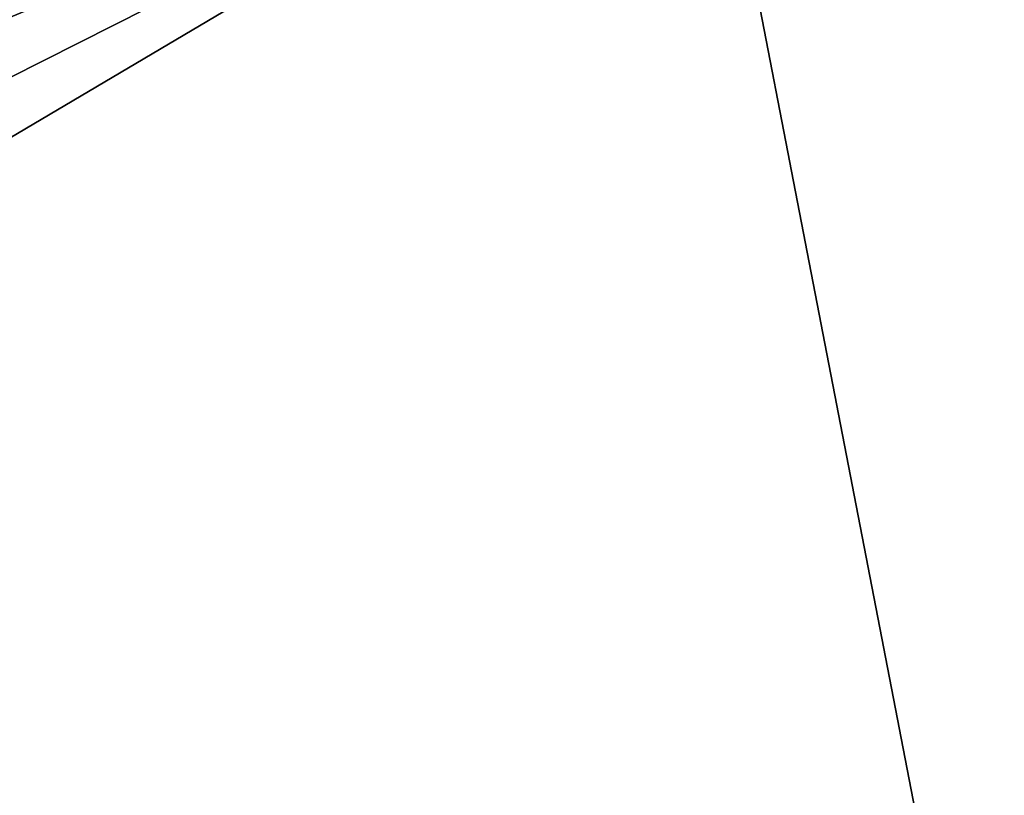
# Model space of a CAD drawing. Header units: metres. Extents: x 0 to 1004, y -708 to 0.
# Tile 64 of 118: x 300 to 452, y -241 to -120. Entities that reach past the tile are written whole.
import ezdxf

# ---------------------------------------------------------------- set-up
doc = ezdxf.new("R2010")
doc.units = ezdxf.units.M

msp = doc.modelspace()

# ---------------------------------------------------------------- linework, layer by layer
at = {"layer": 'top0123459'}
for points in [[(994.049377, -10, 90), (217.024673, -653.266907, 90), (10, -10, 90)], [(787.024658, -653.266907, 90), (217.024673, -653.266907, 90), (994.049377, -10, 90)], [(262.337708, -69.780937, 117.120087), (64.753654, -187.940216, 115.05761), (310.246368, -71.936363, 117.082466)], [(64.753654, -187.940216, 115.05761), (358.174194, -73.613029, 117.0532), (310.246368, -71.936363, 117.082466)], [(64.753654, -187.940216, 115.05761), (62.34153, -218.630936, 114.521904), (358.174194, -73.613029, 117.0532)], [(62.34153, -218.630936, 114.521904), (406.116364, -74.810768, 117.032295), (358.174194, -73.613029, 117.0532)], [(60.485558, -249.360291, 113.985519), (59.186348, -280.118225, 113.448639), (406.116364, -74.810768, 117.032295)], [(406.116364, -74.810768, 117.032295), (59.186348, -280.118225, 113.448639), (489.911316, -508.234344, 109.46685)], [(62.34153, -218.630936, 114.521904), (60.485558, -249.360291, 113.985519), (406.116364, -74.810768, 117.032295)], [(502.024689, -75.769028, 117.015564), (406.116364, -74.810768, 117.032295), (489.911316, -508.234344, 109.46685)]]:
    msp.add_3dface(points, dxfattribs=at)

doc.saveas('drawing.dxf')
